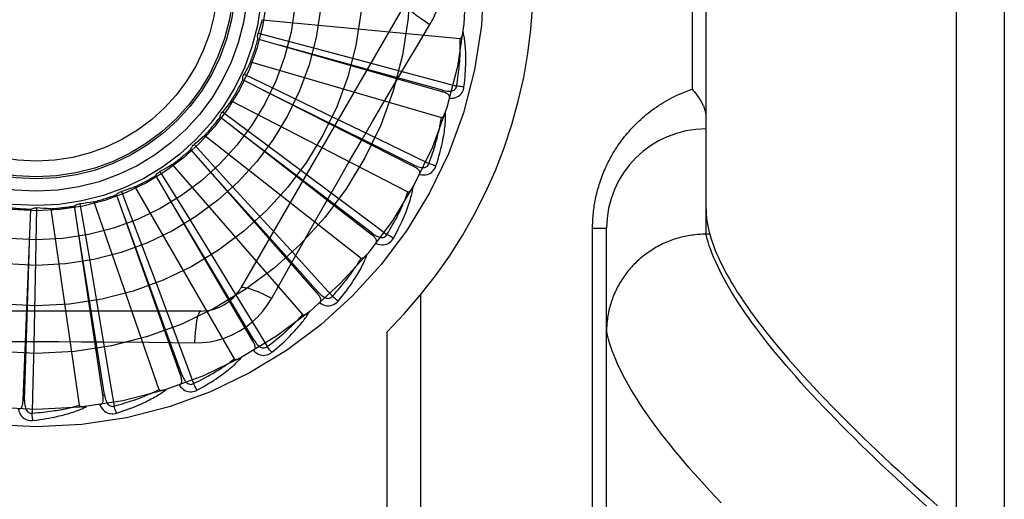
# Model space of a CAD drawing. Header units: inches. Extents: x 0 to 227, y 0 to 147.
# Tile 91 of 256: x 96.548 to 97.167, y 40.708 to 41.009. Entities that reach past the tile are written whole.
import ezdxf

# ---------------------------------------------------------------- set-up
doc = ezdxf.new("R2010")
doc.units = ezdxf.units.IN
doc.header["$LTSCALE"] = 12.466667
doc.header["$MEASUREMENT"] = 0
doc.linetypes.add('HIDDEN', pattern=[0.2, 0.1, -0.1])
doc.layers.add('RIGHTHAND_DOOR_ASSEMBLY', color=7, linetype='CONTINUOUS')

msp = doc.modelspace()

# ---------------------------------------------------------------- linework, layer by layer
at = {"layer": 'RIGHTHAND_DOOR_ASSEMBLY', "color": 8, "linetype": 'HIDDEN'}
for p, q in [((97.13666, 40.47773), (97.13666, 41.59087)), ((97.16666, 41.56148), (97.16666, 40.50712)), ((96.97916, 40.87427), (96.97916, 41.19432)), ((96.97037, 41.10305), (96.97037, 40.96555)), ((96.7903, 41.01972), (96.68686, 40.84055)), ((96.70022, 41.00925), (96.82462, 40.99737)), ((96.81322, 40.96393), (96.69752, 40.99706)), ((96.69767, 41.00073), (96.72938, 40.99238)), ((96.72938, 40.99238), (96.76011, 40.98423)), ((96.69291, 40.98282), (96.81282, 40.94761)), ((96.76011, 40.98423), (96.78113, 40.97862)), ((96.7953, 40.91693), (96.68795, 40.97135)), ((96.68879, 40.97494), (96.71835, 40.96073)), ((96.81322, 40.96393), (96.81349, 40.96485)), ((96.68074, 40.95825), (96.79181, 40.90098)), ((96.71835, 40.96073), (96.74699, 40.94691)), ((96.7688, 40.87417), (96.6737, 40.94793)), ((96.6752, 40.95129), (96.70154, 40.93175)), ((96.74699, 40.94691), (96.76656, 40.93743)), ((96.66413, 40.93642), (96.76236, 40.85917)), ((96.70184, 40.92635), (96.68491, 40.93921)), ((96.73469, 40.8372), (96.65526, 40.92762)), ((96.65737, 40.93064), (96.67954, 40.90647)), ((96.70154, 40.93175), (96.72704, 40.91276)), ((96.76939, 40.87493), (96.70184, 40.92635)), ((96.64369, 40.91814), (96.72553, 40.82369)), ((96.7953, 40.91693), (96.79573, 40.91778)), ((96.6942, 40.80736), (96.63332, 40.91118)), ((96.63596, 40.91373), (96.65315, 40.88581)), ((96.72704, 40.91276), (96.74446, 40.89974)), ((96.62016, 40.90405), (96.68265, 40.79583)), ((96.67954, 40.90647), (96.70098, 40.88299)), ((96.64879, 40.78571), (96.60866, 40.89918)), ((96.61174, 40.90119), (96.62333, 40.87051)), ((96.54991, 40.76983), (96.55482, 40.89009)), ((96.55843, 40.89081), (96.55779, 40.85802)), ((96.56731, 40.89034), (96.5851, 40.76664)), ((96.60011, 40.77305), (96.58218, 40.89206)), ((96.58558, 40.89345), (96.59116, 40.86114)), ((96.59439, 40.89467), (96.63526, 40.77658)), ((96.65315, 40.88581), (96.66977, 40.8587)), ((96.70098, 40.88299), (96.71563, 40.86691)), ((96.90787, 40.87805), (96.91666, 40.87805)), ((96.90787, 40.5968), (96.90787, 40.87805)), ((96.91666, 40.53768), (96.91666, 40.87805)), ((96.7688, 40.87417), (96.76939, 40.87493)), ((96.97916, 40.87427), (96.97802, 40.87426)), ((96.98153, 40.87427), (96.97916, 40.87427)), ((96.62333, 40.87051), (96.63452, 40.84075)), ((96.59116, 40.86114), (96.59651, 40.8298)), ((96.55779, 40.85802), (96.55711, 40.82624)), ((96.66977, 40.8587), (96.6811, 40.84013)), ((96.63452, 40.84075), (96.64214, 40.82038)), ((96.70619, 40.83399), (96.7131, 40.84636)), ((96.73469, 40.8372), (96.73541, 40.83784)), ((96.79995, 40.5643), (96.79995, 40.83632)), ((96.59651, 40.8298), (96.60013, 40.80835)), ((96.6616, 40.82597), (96.45472, 40.82597)), ((96.55711, 40.82624), (96.55661, 40.80449)), ((96.77873, 40.5643), (96.77873, 40.81293)), ((96.6942, 40.80736), (96.69503, 40.80784)), ((96.64879, 40.78571), (96.64969, 40.78603)), ((96.60011, 40.77305), (96.60106, 40.7732)), ((96.54991, 40.76983), (96.55087, 40.7698))]:
    msp.add_line(p, q, dxfattribs=at)
for points in [[(96.80565, 41.00626), (96.80799, 41.01061), (96.80993, 41.01513), (96.81144, 41.01981), (96.81253, 41.02459), (96.81318, 41.02942), (96.8134, 41.0343)], [(96.7903, 41.01972), (96.79024, 41.01915), (96.79057, 41.01836), (96.79127, 41.01739), (96.79234, 41.01624), (96.79377, 41.01491), (96.79555, 41.01341), (96.79765, 41.01177), (96.80006, 41.01002), (96.80276, 41.00816), (96.80565, 41.00625)], [(96.70022, 41.00925), (96.69963, 41.0071), (96.69901, 41.00497), (96.69835, 41.00284), (96.69767, 41.00073)], [(96.77669, 40.95739), (96.79114, 40.98186), (96.79836, 40.99405), (96.80565, 41.00626)], [(96.82462, 40.99737), (96.8248, 40.99739), (96.82496, 40.99745), (96.8251, 40.99755), (96.82523, 40.99768), (96.82536, 40.99783), (96.82547, 40.99801), (96.82557, 40.9982), (96.82567, 40.9984), (96.82576, 40.99862), (96.82584, 40.99884), (96.82592, 40.99908), (96.826, 40.99933), (96.82607, 40.99959), (96.82614, 40.99986), (96.8262, 41.00014), (96.82626, 41.00043), (96.82632, 41.00074), (96.82637, 41.00106), (96.82642, 41.00139), (96.82646, 41.00174)], [(96.82702, 40.96691), (96.82729, 40.96912), (96.82752, 40.97124), (96.82771, 40.97327), (96.82787, 40.97521), (96.828, 40.97706), (96.82809, 40.97884), (96.82815, 40.98053), (96.8282, 40.98216), (96.82821, 40.98371), (96.82821, 40.98519), (96.82819, 40.98661), (96.82815, 40.98797), (96.8281, 40.98927), (96.82803, 40.99052), (96.82796, 40.99171), (96.82787, 40.99285), (96.82777, 40.99393), (96.82765, 40.99497), (96.82753, 40.99597), (96.8274, 40.99691), (96.82726, 40.99782), (96.82711, 40.99868), (96.82696, 40.9995), (96.8268, 41.00028), (96.82663, 41.00103), (96.82646, 41.00175)], [(96.69752, 40.99706), (96.6974, 40.99767), (96.69734, 40.99828), (96.69733, 40.99891), (96.69739, 40.99953), (96.6975, 41.00014), (96.69767, 41.00073)], [(96.82239, 40.96751), (96.82269, 40.96934), (96.82297, 40.97109), (96.82322, 40.97277), (96.82344, 40.97439), (96.82364, 40.97594), (96.82381, 40.97743), (96.82397, 40.97885), (96.8241, 40.98022), (96.82422, 40.98154), (96.82433, 40.9828), (96.82442, 40.98401), (96.82449, 40.98518), (96.82456, 40.98629), (96.82461, 40.98737), (96.82465, 40.9884), (96.82468, 40.98939), (96.82471, 40.99034), (96.82473, 40.99125), (96.82474, 40.99213), (96.82474, 40.99297), (96.82473, 40.99378), (96.82472, 40.99456), (96.8247, 40.99531), (96.82468, 40.99602), (96.82466, 40.99671), (96.82462, 40.99737)], [(96.81349, 40.96485), (96.78239, 40.97347), (96.71117, 40.99313)], [(96.69291, 40.98282), (96.69193, 40.98082), (96.69091, 40.97884), (96.68987, 40.97688), (96.68879, 40.97494)], [(96.78113, 40.97862), (96.81172, 40.97039), (96.82239, 40.96751)], [(96.68795, 40.97135), (96.68795, 40.97198), (96.68801, 40.97259), (96.68812, 40.97321), (96.68829, 40.97381), (96.68852, 40.97439), (96.68879, 40.97494)], [(96.79573, 40.91778), (96.76683, 40.93213), (96.70061, 40.96492)], [(96.81349, 40.96485), (96.81449, 40.9646), (96.81546, 40.9644), (96.81638, 40.96427), (96.81726, 40.9642), (96.8181, 40.9642), (96.81889, 40.96428), (96.81963, 40.96443), (96.8203, 40.96466), (96.82088, 40.96497), (96.82138, 40.96537), (96.82178, 40.96585), (96.82209, 40.96638), (96.82229, 40.96693), (96.82239, 40.96752)], [(96.81794, 40.95974), (96.8193, 40.95978), (96.82055, 40.95995), (96.82171, 40.96025), (96.82275, 40.96067), (96.82369, 40.96121), (96.82451, 40.96185), (96.82521, 40.96261), (96.8258, 40.96343), (96.82627, 40.96431), (96.82663, 40.9652), (96.82688, 40.96606), (96.82702, 40.96691)], [(96.82702, 40.96691), (96.82641, 40.96696), (96.8257, 40.96703), (96.82494, 40.96713), (96.82412, 40.96724), (96.82326, 40.96737), (96.82239, 40.96751)], [(96.90787, 40.87805), (96.90788, 40.87913), (96.9079, 40.8802), (96.90793, 40.88127), (96.90797, 40.88234), (96.90803, 40.88341), (96.9081, 40.88448), (96.90818, 40.88556), (96.90827, 40.88664), (96.90838, 40.88773), (96.9085, 40.88881), (96.90864, 40.8899), (96.90878, 40.89099), (96.90895, 40.89209), (96.90912, 40.89318), (96.90931, 40.89429), (96.90951, 40.89539), (96.90973, 40.8965), (96.90997, 40.89761), (96.91022, 40.89873), (96.91048, 40.89986), (96.91076, 40.90099), (96.91106, 40.90212), (96.91138, 40.90326), (96.91171, 40.9044), (96.91206, 40.90555), (96.91243, 40.90671), (96.91281, 40.90787), (96.91322, 40.90903), (96.91364, 40.9102), (96.91408, 40.91136), (96.91454, 40.91253), (96.91502, 40.91371), (96.91552, 40.91488), (96.91604, 40.91605), (96.91658, 40.91722), (96.91714, 40.91839), (96.91771, 40.91956), (96.91831, 40.92073), (96.91893, 40.9219), (96.91956, 40.92306), (96.92022, 40.92422), (96.9209, 40.92538), (96.9216, 40.92654), (96.92233, 40.9277), (96.92307, 40.92885), (96.92384, 40.93), (96.92463, 40.93114), (96.92544, 40.93228), (96.92628, 40.93342), (96.92713, 40.93455), (96.92801, 40.93567), (96.92892, 40.93679), (96.92985, 40.9379), (96.9308, 40.939), (96.93178, 40.9401), (96.93278, 40.94119), (96.9338, 40.94227), (96.93485, 40.94334), (96.93592, 40.9444), (96.93702, 40.94545), (96.93814, 40.94648), (96.93929, 40.94751), (96.94046, 40.94852), (96.94165, 40.94952), (96.94287, 40.95051), (96.94412, 40.95148), (96.94539, 40.95243), (96.94668, 40.95337), (96.948, 40.95429), (96.94934, 40.95519), (96.9507, 40.95608), (96.95209, 40.95694), (96.9535, 40.95779), (96.95493, 40.95861), (96.95638, 40.95942), (96.95786, 40.9602), (96.95935, 40.96096), (96.96087, 40.96169), (96.96241, 40.9624), (96.96397, 40.96308), (96.96554, 40.96374), (96.96713, 40.96437), (96.96875, 40.96497), (96.97037, 40.96555)], [(96.97037, 40.96555), (96.97087, 40.96499), (96.97136, 40.96442), (96.97183, 40.96386), (96.97229, 40.96329), (96.97274, 40.96272), (96.97318, 40.96216), (96.9736, 40.96159), (96.97401, 40.96102), (96.9744, 40.96045), (96.97478, 40.95989), (96.97514, 40.95932), (96.97549, 40.95876), (96.97582, 40.9582), (96.97614, 40.95765), (96.97644, 40.9571), (96.97673, 40.95655), (96.977, 40.95601), (96.97725, 40.95548), (96.97749, 40.95495), (96.97771, 40.95442), (96.97792, 40.9539), (96.97811, 40.95339), (96.97828, 40.95289), (96.97844, 40.9524), (96.97858, 40.95191), (96.9787, 40.95143), (96.97881, 40.95096), (96.97891, 40.9505), (96.97899, 40.95005), (96.97905, 40.94961), (96.9791, 40.94918), (96.97913, 40.94876), (96.97915, 40.94835), (96.97916, 40.94795)], [(96.68074, 40.95825), (96.67939, 40.95647), (96.67802, 40.95472), (96.67662, 40.95299), (96.6752, 40.95129)], [(96.81794, 40.95973), (96.81802, 40.96019), (96.81802, 40.96062), (96.81792, 40.96103), (96.81775, 40.96141), (96.8175, 40.96176), (96.8172, 40.96208), (96.81684, 40.96238), (96.81642, 40.96265), (96.81597, 40.9629), (96.81547, 40.96313), (96.81495, 40.96335), (96.8144, 40.96356), (96.81382, 40.96375), (96.81322, 40.96393)], [(96.7131, 40.84636), (96.72699, 40.87105), (96.73399, 40.88342), (96.74102, 40.89579), (96.74808, 40.90815), (96.75518, 40.92049), (96.76232, 40.93282), (96.76949, 40.94511), (96.77669, 40.95739)], [(96.6737, 40.94793), (96.67381, 40.94854), (96.67398, 40.94913), (96.67421, 40.94972), (96.67449, 40.95028), (96.67482, 40.9508), (96.6752, 40.95129)], [(96.80497, 40.91871), (96.80562, 40.92045), (96.80622, 40.92212), (96.80678, 40.92372), (96.80731, 40.92527), (96.80779, 40.92675), (96.80825, 40.92818), (96.80867, 40.92955), (96.80906, 40.93087), (96.80943, 40.93214), (96.80977, 40.93336), (96.81009, 40.93453), (96.81038, 40.93566), (96.81066, 40.93675), (96.81091, 40.93779), (96.81115, 40.93879), (96.81137, 40.93976), (96.81157, 40.94069), (96.81176, 40.94158), (96.81194, 40.94244), (96.8121, 40.94327), (96.81225, 40.94407), (96.81238, 40.94483), (96.81251, 40.94557), (96.81262, 40.94628), (96.81273, 40.94696), (96.81282, 40.94761)], [(96.80941, 40.91724), (96.81009, 40.91936), (96.81072, 40.9214), (96.81129, 40.92336), (96.81181, 40.92523), (96.81229, 40.92703), (96.81271, 40.92875), (96.8131, 40.93041), (96.81345, 40.93199), (96.81376, 40.93352), (96.81404, 40.93497), (96.81428, 40.93637), (96.8145, 40.93772), (96.8147, 40.939), (96.81487, 40.94024), (96.81502, 40.94142), (96.81515, 40.94255), (96.81525, 40.94364), (96.81534, 40.94468), (96.81541, 40.94568), (96.81546, 40.94663), (96.81549, 40.94755), (96.81551, 40.94842), (96.81551, 40.94926), (96.81551, 40.95006), (96.81549, 40.95083), (96.81545, 40.95156)], [(96.81282, 40.94761), (96.81299, 40.94759), (96.81316, 40.94762), (96.81332, 40.94769), (96.81348, 40.9478), (96.81363, 40.94792), (96.81377, 40.94808), (96.81391, 40.94824), (96.81404, 40.94842), (96.81417, 40.94862), (96.8143, 40.94883), (96.81442, 40.94905), (96.81454, 40.94928), (96.81466, 40.94952), (96.81478, 40.94977), (96.81489, 40.95003), (96.81501, 40.95031), (96.81512, 40.9506), (96.81523, 40.9509), (96.81533, 40.95119), (96.81543, 40.95147)], [(96.66413, 40.93642), (96.66247, 40.93494), (96.66079, 40.93348), (96.65909, 40.93204), (96.65737, 40.93064)], [(96.76656, 40.93743), (96.79505, 40.92356), (96.80497, 40.91871)], [(96.65526, 40.92762), (96.65549, 40.9282), (96.65577, 40.92875), (96.65611, 40.92928), (96.65649, 40.92978), (96.65691, 40.93023), (96.65737, 40.93064)], [(96.64369, 40.91814), (96.64178, 40.91699), (96.63985, 40.91588), (96.63792, 40.91479), (96.63596, 40.91373)], [(96.73541, 40.83784), (96.71391, 40.8619), (96.66462, 40.91694)], [(96.79913, 40.91192), (96.7993, 40.91235), (96.79938, 40.91277), (96.79936, 40.91319), (96.79926, 40.9136), (96.79909, 40.91399), (96.79885, 40.91436), (96.79855, 40.91472), (96.7982, 40.91507), (96.79779, 40.9154), (96.79735, 40.91572), (96.79688, 40.91604), (96.79638, 40.91634), (96.79585, 40.91664), (96.7953, 40.91693)], [(96.79573, 40.91779), (96.79667, 40.91734), (96.79758, 40.91697), (96.79846, 40.91667), (96.79931, 40.91643), (96.80014, 40.91628), (96.80093, 40.9162), (96.80168, 40.91621), (96.80238, 40.91631), (96.80302, 40.9165), (96.80358, 40.9168), (96.80407, 40.91719), (96.80446, 40.91766), (96.80477, 40.91817), (96.80498, 40.91872)], [(96.79914, 40.91192), (96.80048, 40.91171), (96.80174, 40.91164), (96.80293, 40.91171), (96.80404, 40.91193), (96.80506, 40.91228), (96.80598, 40.91276), (96.80682, 40.91336), (96.80756, 40.91406), (96.80818, 40.91483), (96.8087, 40.91564), (96.80911, 40.91644), (96.80941, 40.91724)], [(96.80941, 40.91724), (96.80881, 40.91741), (96.80814, 40.91762), (96.8074, 40.91785), (96.80662, 40.91812), (96.8058, 40.91841), (96.80497, 40.91871)], [(96.63332, 40.91118), (96.63365, 40.9117), (96.63403, 40.91219), (96.63446, 40.91264), (96.63493, 40.91306), (96.63543, 40.91342), (96.63596, 40.91373)], [(96.62016, 40.90405), (96.61807, 40.90329), (96.61597, 40.90255), (96.61386, 40.90186), (96.61174, 40.90119)], [(96.78272, 40.87181), (96.78379, 40.87376), (96.78479, 40.87565), (96.78572, 40.87746), (96.78659, 40.8792), (96.78739, 40.88087), (96.78814, 40.88249), (96.78883, 40.88404), (96.78947, 40.88553), (96.79007, 40.88696), (96.79061, 40.88834), (96.79112, 40.88967), (96.79159, 40.89095), (96.79203, 40.89217), (96.79243, 40.89335), (96.7928, 40.89449), (96.79314, 40.89558), (96.79345, 40.89662), (96.79373, 40.89763), (96.79399, 40.8986), (96.79422, 40.89952), (96.79442, 40.90042), (96.7946, 40.90127), (96.79477, 40.90209), (96.79491, 40.90288), (96.79504, 40.90364), (96.79515, 40.90436)], [(96.79181, 40.90098), (96.79198, 40.90093), (96.79215, 40.90093), (96.79232, 40.90097), (96.79249, 40.90104), (96.79266, 40.90114), (96.79283, 40.90126), (96.793, 40.9014), (96.79316, 40.90155), (96.79333, 40.90172), (96.79349, 40.9019), (96.79365, 40.90209), (96.79382, 40.90229), (96.79398, 40.90251), (96.79414, 40.90273), (96.79431, 40.90297), (96.79447, 40.90322), (96.79464, 40.90348), (96.7948, 40.90375), (96.79497, 40.90405), (96.79514, 40.90435)], [(96.60866, 40.89918), (96.60909, 40.89963), (96.60955, 40.90004), (96.61006, 40.9004), (96.6106, 40.90072), (96.61116, 40.90098), (96.61174, 40.90119)], [(96.69503, 40.80784), (96.67846, 40.83554), (96.64049, 40.89892)], [(96.74446, 40.89974), (96.76981, 40.88073), (96.77864, 40.87409)], [(96.77864, 40.87409), (96.7796, 40.87567), (96.78051, 40.8772), (96.78136, 40.87867), (96.78217, 40.88009), (96.78293, 40.88145), (96.78364, 40.88277), (96.78432, 40.88403), (96.78496, 40.88526), (96.78556, 40.88643), (96.78612, 40.88757), (96.78665, 40.88866), (96.78716, 40.88971), (96.78763, 40.89072), (96.78808, 40.8917), (96.7885, 40.89264), (96.7889, 40.89355), (96.78928, 40.89442), (96.78963, 40.89526), (96.78997, 40.89607), (96.79028, 40.89686), (96.79058, 40.89761), (96.79086, 40.89834), (96.79112, 40.89904), (96.79137, 40.89971), (96.7916, 40.90036), (96.79181, 40.90098)], [(96.55482, 40.89009), (96.55539, 40.89035), (96.55597, 40.89055), (96.55658, 40.8907), (96.5572, 40.8908), (96.55781, 40.89083), (96.55843, 40.89081)], [(96.56731, 40.89034), (96.56508, 40.89041), (96.56286, 40.89051), (96.56064, 40.89064), (96.55843, 40.89081)], [(96.58218, 40.89206), (96.58268, 40.89242), (96.58321, 40.89274), (96.58378, 40.893), (96.58437, 40.89321), (96.58497, 40.89336), (96.58558, 40.89345)], [(96.59439, 40.89467), (96.59219, 40.89432), (96.58999, 40.894), (96.58779, 40.89371), (96.58558, 40.89345)], [(96.97916, 40.89025), (96.9792, 40.88838), (96.97931, 40.88647), (96.97949, 40.88453), (96.97975, 40.88255), (96.98009, 40.88053), (96.98049, 40.87848), (96.98097, 40.8764), (96.98153, 40.87427)], [(96.64969, 40.78603), (96.63867, 40.81636), (96.61338, 40.88578)], [(96.60106, 40.7732), (96.59597, 40.80506), (96.58427, 40.87802)], [(96.55087, 40.7698), (96.55191, 40.80205), (96.55422, 40.8759)], [(96.77162, 40.86852), (96.77187, 40.86891), (96.77202, 40.86932), (96.77208, 40.86974), (96.77206, 40.87016), (96.77197, 40.87057), (96.7718, 40.87098), (96.77158, 40.87139), (96.77129, 40.8718), (96.77096, 40.8722), (96.77059, 40.8726), (96.77019, 40.873), (96.76975, 40.87339), (96.76929, 40.87378), (96.7688, 40.87417)], [(96.76939, 40.87493), (96.77023, 40.87432), (96.77105, 40.87378), (96.77186, 40.87331), (96.77265, 40.87292), (96.77343, 40.87262), (96.77419, 40.87239), (96.77493, 40.87226), (96.77564, 40.87222), (96.7763, 40.87229), (96.77691, 40.87248), (96.77746, 40.87277), (96.77794, 40.87315), (96.77833, 40.87359), (96.77864, 40.8741)], [(96.77162, 40.86853), (96.7729, 40.86807), (96.77412, 40.86776), (96.77531, 40.86761), (96.77643, 40.86761), (96.7775, 40.86776), (96.7785, 40.86805), (96.77944, 40.86849), (96.78029, 40.86904), (96.78105, 40.86968), (96.78171, 40.87037), (96.78227, 40.87108), (96.78272, 40.87181)], [(96.78272, 40.87181), (96.78216, 40.87209), (96.78154, 40.87242), (96.78086, 40.87279), (96.78015, 40.8732), (96.7794, 40.87364), (96.77864, 40.87409)], [(96.97802, 40.87426), (96.97689, 40.87423), (96.97576, 40.87418), (96.97464, 40.87411), (96.97351, 40.87402), (96.97239, 40.87391), (96.97127, 40.87378), (96.97015, 40.87363), (96.96904, 40.87346), (96.96793, 40.87328), (96.96682, 40.87307), (96.96571, 40.87284), (96.96461, 40.87259), (96.96352, 40.87233), (96.96243, 40.87204), (96.96135, 40.87173), (96.96027, 40.87141), (96.95919, 40.87107), (96.95813, 40.8707), (96.95707, 40.87032), (96.95602, 40.86992), (96.95497, 40.8695), (96.95394, 40.86907), (96.95291, 40.86861), (96.95189, 40.86814), (96.95088, 40.86765), (96.94988, 40.86714), (96.94889, 40.86661), (96.9479, 40.86607), (96.94693, 40.86551), (96.94597, 40.86493), (96.94502, 40.86433), (96.94408, 40.86372), (96.94315, 40.86309), (96.94224, 40.86245), (96.94133, 40.86179), (96.94044, 40.86111), (96.93956, 40.86042), (96.93869, 40.85971), (96.93784, 40.85899), (96.937, 40.85825), (96.93617, 40.8575), (96.93536, 40.85673), (96.93456, 40.85595), (96.93378, 40.85516), (96.93301, 40.85435), (96.93226, 40.85352), (96.93152, 40.85269), (96.9308, 40.85184), (96.93009, 40.85098), (96.9294, 40.85011), (96.92873, 40.84922), (96.92807, 40.84832), (96.92743, 40.84741), (96.9268, 40.84649), (96.9262, 40.84556), (96.9256, 40.84462), (96.92503, 40.84367), (96.92448, 40.84271), (96.92394, 40.84174), (96.92342, 40.84076), (96.92292, 40.83977), (96.92244, 40.83877), (96.92197, 40.83776), (96.92153, 40.83675), (96.9211, 40.83572), (96.92069, 40.83469), (96.9203, 40.83366), (96.91993, 40.83261), (96.91958, 40.83156), (96.91925, 40.83051), (96.91894, 40.82944), (96.91865, 40.82838), (96.91837, 40.82731), (96.91812, 40.82623), (96.91789, 40.82515), (96.91768, 40.82406), (96.91748, 40.82297), (96.91731, 40.82188), (96.91716, 40.82079), (96.91703, 40.81969), (96.91692, 40.81859), (96.91682, 40.81749), (96.91675, 40.81639), (96.9167, 40.81528), (96.91667, 40.81418), (96.91666, 40.81307)], [(96.98213, 40.86456), (96.98125, 40.86705), (96.98047, 40.8695), (96.97977, 40.87191), (96.97916, 40.87427)], [(96.98153, 40.87427), (96.98221, 40.87194), (96.98299, 40.86956), (96.98384, 40.86715), (96.98479, 40.86468), (96.98582, 40.86218), (96.98694, 40.85963), (96.98814, 40.85704), (96.98944, 40.8544), (96.99082, 40.85172), (96.99229, 40.849), (96.99384, 40.84624), (96.99549, 40.84343), (96.99722, 40.84057), (96.99904, 40.83768), (97.00095, 40.83473), (97.00295, 40.83175), (97.00504, 40.82872), (97.00721, 40.82564), (97.00947, 40.82252), (97.01183, 40.81936), (97.01427, 40.81615), (97.0168, 40.8129), (97.01942, 40.8096), (97.02213, 40.80626), (97.02493, 40.80287), (97.02783, 40.79943), (97.03081, 40.79595), (97.03388, 40.79243), (97.03704, 40.78886), (97.04029, 40.78525), (97.04364, 40.78159), (97.04707, 40.77788), (97.0506, 40.77413), (97.05421, 40.77034), (97.05792, 40.7665), (97.06172, 40.76261), (97.06561, 40.75868), (97.0696, 40.7547), (97.07367, 40.75068), (97.07784, 40.74661), (97.0821, 40.74249), (97.08646, 40.73833), (97.0909, 40.73413), (97.09544, 40.72988), (97.10008, 40.72558), (97.1048, 40.72124), (97.10962, 40.71685), (97.11453, 40.71242), (97.11954, 40.70795), (97.12464, 40.70343)], [(96.71563, 40.86691), (96.73692, 40.84345), (96.74434, 40.83526)], [(96.74434, 40.83526), (96.74558, 40.83663), (96.74676, 40.83796), (96.74788, 40.83924), (96.74894, 40.84048), (96.74994, 40.84168), (96.75089, 40.84283), (96.75179, 40.84395), (96.75265, 40.84503), (96.75346, 40.84607), (96.75423, 40.84708), (96.75496, 40.84805), (96.75565, 40.84898), (96.75631, 40.84989), (96.75694, 40.85076), (96.75753, 40.85161), (96.75809, 40.85242), (96.75863, 40.85321), (96.75914, 40.85397), (96.75962, 40.8547), (96.76008, 40.85541), (96.76051, 40.85609), (96.76092, 40.85675), (96.76131, 40.85739), (96.76168, 40.85801), (96.76203, 40.8586), (96.76236, 40.85917)], [(96.74791, 40.83225), (96.74933, 40.83396), (96.75067, 40.83562), (96.75193, 40.83722), (96.75311, 40.83877), (96.75422, 40.84026), (96.75525, 40.84171), (96.75623, 40.8431), (96.75714, 40.84444), (96.75799, 40.84574), (96.75879, 40.84699), (96.75954, 40.8482), (96.76024, 40.84936), (96.7609, 40.85048), (96.76152, 40.85156), (96.7621, 40.85261), (96.76264, 40.85361), (96.76314, 40.85458), (96.76361, 40.85552), (96.76404, 40.85642), (96.76444, 40.85729), (96.76481, 40.85812), (96.76516, 40.85893), (96.76547, 40.8597), (96.76576, 40.86045), (96.76603, 40.86117), (96.76627, 40.86186)], [(96.76236, 40.85917), (96.76251, 40.85909), (96.76268, 40.85906), (96.76285, 40.85906), (96.76304, 40.8591), (96.76323, 40.85917), (96.76341, 40.85925), (96.7636, 40.85935), (96.76379, 40.85947), (96.76399, 40.85961), (96.76418, 40.85975), (96.76438, 40.85991), (96.76458, 40.86008), (96.76478, 40.86026), (96.76498, 40.86045), (96.76518, 40.86065), (96.76539, 40.86086), (96.76561, 40.86109), (96.76582, 40.86133), (96.76602, 40.86156), (96.76621, 40.86178)], [(97.11784, 40.7032), (97.1129, 40.70765), (97.10805, 40.71206), (97.10329, 40.71643), (97.09861, 40.72076), (97.09402, 40.72505), (97.08952, 40.7293), (97.08511, 40.73351), (97.08078, 40.73768), (97.07655, 40.74181), (97.0724, 40.7459), (97.06834, 40.74994), (97.06437, 40.75395), (97.06049, 40.75791), (97.0567, 40.76183), (97.05299, 40.76571), (97.04938, 40.76955), (97.04585, 40.77334), (97.04241, 40.77709), (97.03906, 40.7808), (97.0358, 40.78447), (97.03263, 40.78809), (97.02954, 40.79167), (97.02655, 40.79521), (97.02364, 40.7987), (97.02082, 40.80215), (97.0181, 40.80556), (97.01546, 40.80892), (97.01291, 40.81224), (97.01045, 40.81552), (97.00807, 40.81875), (97.00579, 40.82194), (97.00359, 40.82509), (97.00148, 40.82819), (96.99947, 40.83125), (96.99753, 40.83426), (96.99569, 40.83724), (96.99394, 40.84016), (96.99227, 40.84305), (96.9907, 40.84589), (96.98921, 40.84869), (96.98781, 40.85144), (96.9865, 40.85415), (96.98527, 40.85682), (96.98413, 40.85944), (96.98309, 40.86202), (96.98213, 40.86456)], [(96.68686, 40.84055), (96.68732, 40.84089), (96.68817, 40.84099), (96.68936, 40.84087), (96.69089, 40.84052), (96.69276, 40.83995), (96.69494, 40.83916), (96.69741, 40.83815), (96.70014, 40.83695), (96.7031, 40.83554), (96.70619, 40.83399)], [(96.6811, 40.84013), (96.69757, 40.81307), (96.7033, 40.80362)], [(96.73639, 40.83112), (96.7367, 40.83146), (96.73693, 40.83183), (96.73707, 40.83222), (96.73713, 40.83264), (96.73712, 40.83307), (96.73703, 40.8335), (96.73689, 40.83394), (96.73669, 40.8344), (96.73644, 40.83486), (96.73615, 40.83532), (96.73583, 40.83578), (96.73547, 40.83625), (96.73509, 40.83673), (96.73469, 40.8372)], [(96.73541, 40.83784), (96.73612, 40.83708), (96.73682, 40.83639), (96.73753, 40.83578), (96.73823, 40.83525), (96.73894, 40.8348), (96.73965, 40.83443), (96.74035, 40.83416), (96.74103, 40.83399), (96.7417, 40.83394), (96.74233, 40.834), (96.74293, 40.83419), (96.74347, 40.83447), (96.74394, 40.83483), (96.74434, 40.83526)], [(96.74791, 40.83225), (96.74742, 40.83262), (96.74686, 40.83307), (96.74627, 40.83356), (96.74564, 40.8341), (96.74499, 40.83467), (96.74434, 40.83526)], [(96.65762, 40.80594), (96.66255, 40.80609), (96.66742, 40.80668), (96.67221, 40.80769), (96.67688, 40.80913), (96.68141, 40.81099), (96.68576, 40.81324), (96.68989, 40.81588), (96.69376, 40.81887), (96.69735, 40.8222), (96.70064, 40.82584), (96.70359, 40.82978), (96.70619, 40.83399)], [(96.73639, 40.83112), (96.73756, 40.83043), (96.7387, 40.8299), (96.73984, 40.82952), (96.74094, 40.82931), (96.74202, 40.82926), (96.74306, 40.82936), (96.74406, 40.82961), (96.745, 40.82998), (96.74587, 40.83047), (96.74665, 40.83103), (96.74733, 40.83161), (96.74791, 40.83225)], [(96.6616, 40.82597), (96.66108, 40.82574), (96.66056, 40.82506), (96.66008, 40.82396), (96.65961, 40.82247), (96.65917, 40.82056), (96.65876, 40.81827), (96.6584, 40.81563), (96.65808, 40.81266), (96.65782, 40.8094), (96.65762, 40.80594)], [(96.7033, 40.80362), (96.70478, 40.80474), (96.70619, 40.80582), (96.70753, 40.80686), (96.70881, 40.80788), (96.71002, 40.80886), (96.71117, 40.80982), (96.71227, 40.81074), (96.71332, 40.81164), (96.71431, 40.81251), (96.71526, 40.81335), (96.71616, 40.81417), (96.71701, 40.81496), (96.71783, 40.81572), (96.71861, 40.81646), (96.71935, 40.81718), (96.72006, 40.81787), (96.72074, 40.81854), (96.72138, 40.81919), (96.72199, 40.81982), (96.72257, 40.82043), (96.72313, 40.82102), (96.72366, 40.82159), (96.72416, 40.82214), (96.72464, 40.82268), (96.72509, 40.82319), (96.72553, 40.82369)], [(96.70624, 40.79999), (96.70796, 40.8014), (96.70959, 40.80278), (96.71113, 40.80411), (96.71258, 40.80541), (96.71395, 40.80667), (96.71524, 40.80789), (96.71646, 40.80907), (96.71761, 40.81022), (96.7187, 40.81133), (96.71972, 40.81241), (96.72068, 40.81345), (96.72159, 40.81446), (96.72245, 40.81544), (96.72326, 40.81638), (96.72403, 40.8173), (96.72475, 40.81818), (96.72543, 40.81904), (96.72606, 40.81987), (96.72666, 40.82067), (96.72722, 40.82145), (96.72774, 40.8222), (96.72823, 40.82292), (96.72868, 40.82362), (96.72911, 40.8243), (96.72951, 40.82496), (96.72988, 40.82559)], [(96.72553, 40.82369), (96.72566, 40.82359), (96.72582, 40.82352), (96.72599, 40.82349), (96.72618, 40.82349), (96.72638, 40.82352), (96.72658, 40.82357), (96.72678, 40.82364), (96.72699, 40.82372), (96.72721, 40.82381), (96.72743, 40.82392), (96.72765, 40.82404), (96.72788, 40.82416), (96.72811, 40.8243), (96.72834, 40.82445), (96.72858, 40.82461), (96.72882, 40.82478), (96.72908, 40.82496), (96.72933, 40.82515), (96.7296, 40.82536), (96.72988, 40.82559)], [(96.64214, 40.82038), (96.65318, 40.79068), (96.65703, 40.78032)], [(96.95148, 40.74827), (96.94897, 40.75157), (96.94656, 40.75483), (96.94423, 40.75804), (96.942, 40.76121), (96.93985, 40.76433), (96.9378, 40.76741), (96.93584, 40.77044), (96.93397, 40.77344), (96.93218, 40.77638), (96.93049, 40.77929), (96.92889, 40.78215), (96.92738, 40.78497), (96.92596, 40.78774), (96.92462, 40.79047), (96.92338, 40.79315), (96.92223, 40.7958), (96.92116, 40.79839), (96.92019, 40.80095), (96.91931, 40.80346), (96.91851, 40.80593), (96.9178, 40.80835), (96.91719, 40.81074), (96.91666, 40.81307)], [(96.47287, 40.80615), (96.5012, 40.80646), (96.51541, 40.80659), (96.52964, 40.80668), (96.54387, 40.80675), (96.55811, 40.80677), (96.57235, 40.80675), (96.58659, 40.80669), (96.60082, 40.8066)], [(96.55661, 40.80449), (96.55583, 40.77282), (96.55555, 40.76177)], [(96.60013, 40.80835), (96.60536, 40.7771), (96.60717, 40.7662)], [(96.60082, 40.8066), (96.62924, 40.80632), (96.6434, 40.80615), (96.65762, 40.80594)], [(96.69472, 40.80106), (96.69509, 40.80134), (96.69538, 40.80165), (96.6956, 40.80202), (96.69574, 40.80242), (96.6958, 40.80283), (96.6958, 40.80328), (96.69574, 40.80374), (96.69563, 40.80422), (96.69547, 40.80472), (96.69528, 40.80523), (96.69505, 40.80575), (96.69479, 40.80628), (96.69451, 40.80681), (96.6942, 40.80736)], [(96.69503, 40.80784), (96.69558, 40.80696), (96.69614, 40.80616), (96.69672, 40.80542), (96.69731, 40.80477), (96.69792, 40.80419), (96.69854, 40.8037), (96.69918, 40.8033), (96.69982, 40.803), (96.70046, 40.80282), (96.7011, 40.80277), (96.70172, 40.80284), (96.7023, 40.80301), (96.70283, 40.80327), (96.70331, 40.80363)], [(96.70624, 40.79999), (96.70583, 40.80045), (96.70537, 40.80099), (96.70488, 40.80159), (96.70437, 40.80223), (96.70384, 40.80292), (96.7033, 40.80362)], [(96.69472, 40.80107), (96.69573, 40.80016), (96.69676, 40.79942), (96.6978, 40.79884), (96.69884, 40.79842), (96.69989, 40.79817), (96.70093, 40.79807), (96.70196, 40.79812), (96.70296, 40.79832), (96.7039, 40.79863), (96.70477, 40.79903), (96.70555, 40.79948), (96.70624, 40.79999)], [(96.65703, 40.78032), (96.65869, 40.78114), (96.66028, 40.78193), (96.66179, 40.7827), (96.66324, 40.78346), (96.66461, 40.7842), (96.66593, 40.78492), (96.66718, 40.78562), (96.66837, 40.7863), (96.66951, 40.78697), (96.6706, 40.78761), (96.67164, 40.78824), (96.67263, 40.78886), (96.67358, 40.78945), (96.67449, 40.79003), (96.67535, 40.7906), (96.67618, 40.79114), (96.67697, 40.79168), (96.67772, 40.79219), (96.67844, 40.79269), (96.67913, 40.79318), (96.67978, 40.79365), (96.68041, 40.79411), (96.68101, 40.79456), (96.68158, 40.79499), (96.68213, 40.79542), (96.68265, 40.79583)], [(96.65922, 40.7762), (96.66118, 40.77726), (96.66304, 40.77831), (96.6648, 40.77932), (96.66647, 40.78032), (96.66806, 40.7813), (96.66956, 40.78225), (96.67098, 40.78318), (96.67232, 40.78409), (96.6736, 40.78498), (96.6748, 40.78584), (96.67595, 40.78668), (96.67703, 40.7875), (96.67806, 40.7883), (96.67904, 40.78907), (96.67996, 40.78983), (96.68084, 40.79056), (96.68167, 40.79127), (96.68245, 40.79197), (96.68319, 40.79264), (96.68388, 40.7933), (96.68453, 40.79394), (96.68515, 40.79456), (96.68573, 40.79516), (96.68628, 40.79574), (96.68679, 40.79631), (96.68728, 40.79687)], [(96.68265, 40.79583), (96.68276, 40.79569), (96.6829, 40.7956), (96.68306, 40.79554), (96.68325, 40.7955), (96.68345, 40.7955), (96.68365, 40.79551), (96.68387, 40.79553), (96.68409, 40.79557), (96.68432, 40.79562), (96.68455, 40.79569), (96.68479, 40.79576), (96.68504, 40.79584), (96.68529, 40.79594), (96.68555, 40.79604), (96.68582, 40.79615), (96.68609, 40.79627), (96.68637, 40.7964), (96.68666, 40.79654), (96.68696, 40.79669), (96.68727, 40.79686)], [(96.64811, 40.77944), (96.64853, 40.77963), (96.64888, 40.77989), (96.64915, 40.7802), (96.64937, 40.78057), (96.64951, 40.78097), (96.64959, 40.7814), (96.64962, 40.78187), (96.6496, 40.78236), (96.64954, 40.78288), (96.64945, 40.78342), (96.64932, 40.78397), (96.64917, 40.78454), (96.64899, 40.78512), (96.64879, 40.78571)], [(96.6497, 40.78603), (96.65007, 40.78506), (96.65047, 40.78417), (96.6509, 40.78334), (96.65135, 40.78258), (96.65184, 40.7819), (96.65236, 40.7813), (96.65291, 40.78078), (96.65349, 40.78037), (96.65408, 40.78008), (96.6547, 40.7799), (96.65532, 40.77985), (96.65593, 40.77991), (96.6565, 40.78007), (96.65703, 40.78033)], [(96.64811, 40.77944), (96.64894, 40.77836), (96.6498, 40.77744), (96.65071, 40.77667), (96.65166, 40.77606), (96.65264, 40.77561), (96.65365, 40.77532), (96.65467, 40.77518), (96.65568, 40.77518), (96.65667, 40.77531), (96.6576, 40.77553), (96.65845, 40.77583), (96.65922, 40.7762)], [(96.65922, 40.7762), (96.6589, 40.77673), (96.65856, 40.77735), (96.65819, 40.77803), (96.65781, 40.77876), (96.65741, 40.77953), (96.65703, 40.78032)], [(96.59825, 40.76702), (96.5987, 40.76713), (96.59909, 40.76732), (96.59942, 40.76757), (96.5997, 40.76789), (96.59991, 40.76826), (96.60008, 40.76867), (96.6002, 40.76912), (96.60027, 40.76961), (96.60031, 40.77013), (96.60032, 40.77068), (96.6003, 40.77124), (96.60025, 40.77183), (96.60019, 40.77243), (96.60011, 40.77305)], [(96.60106, 40.7732), (96.60124, 40.77217), (96.60146, 40.77122), (96.60173, 40.77032), (96.60203, 40.76949), (96.60238, 40.76873), (96.60278, 40.76804), (96.60322, 40.76743), (96.60371, 40.76692), (96.60424, 40.76652), (96.60481, 40.76623), (96.60541, 40.76606), (96.60602, 40.76601), (96.60661, 40.76605), (96.60718, 40.7662)], [(96.60717, 40.7662), (96.60896, 40.76669), (96.61067, 40.76716), (96.6123, 40.76764), (96.61386, 40.76811), (96.61536, 40.76857), (96.61678, 40.76903), (96.61814, 40.76948), (96.61945, 40.76992), (96.62069, 40.77036), (96.62189, 40.77079), (96.62302, 40.77121), (96.62412, 40.77163), (96.62516, 40.77204), (96.62616, 40.77243), (96.62711, 40.77282), (96.62803, 40.7732), (96.6289, 40.77358), (96.62974, 40.77394), (96.63054, 40.7743), (96.63131, 40.77464), (96.63204, 40.77499), (96.63275, 40.77532), (96.63342, 40.77564), (96.63406, 40.77596), (96.63468, 40.77627), (96.63526, 40.77658)], [(96.60855, 40.76174), (96.61067, 40.76241), (96.6127, 40.76308), (96.61462, 40.76375), (96.61645, 40.76441), (96.61819, 40.76507), (96.61984, 40.76572), (96.62141, 40.76637), (96.62291, 40.76701), (96.62433, 40.76764), (96.62568, 40.76826), (96.62696, 40.76887), (96.62818, 40.76946), (96.62934, 40.77005), (96.63045, 40.77063), (96.6315, 40.77119), (96.63249, 40.77175), (96.63344, 40.77229), (96.63434, 40.77282), (96.63519, 40.77335), (96.636, 40.77386), (96.63676, 40.77436), (96.63748, 40.77486), (96.63817, 40.77534), (96.63882, 40.77581), (96.63943, 40.77627), (96.64001, 40.77672)], [(96.63526, 40.77658), (96.63535, 40.77643), (96.63547, 40.7763), (96.63562, 40.77621), (96.6358, 40.77615), (96.63599, 40.7761), (96.63619, 40.77607), (96.63641, 40.77606), (96.63663, 40.77605), (96.63687, 40.77606), (96.63711, 40.77608), (96.63736, 40.7761), (96.63762, 40.77614), (96.63788, 40.77618), (96.63816, 40.77623), (96.63844, 40.77629), (96.63873, 40.77636), (96.63904, 40.77643), (96.63934, 40.77652), (96.63963, 40.7766), (96.63992, 40.77669)], [(96.54694, 40.76426), (96.5474, 40.76429), (96.54782, 40.76439), (96.5482, 40.76459), (96.54853, 40.76485), (96.54881, 40.76516), (96.54905, 40.76554), (96.54925, 40.76596), (96.54942, 40.76643), (96.54956, 40.76693), (96.54967, 40.76746), (96.54975, 40.76802), (96.54982, 40.76861), (96.54987, 40.76921), (96.54991, 40.76983)], [(96.55087, 40.7698), (96.55086, 40.76876), (96.55089, 40.76778), (96.55098, 40.76685), (96.55112, 40.76598), (96.55133, 40.76516), (96.55159, 40.76441), (96.5519, 40.76373), (96.55228, 40.76313), (96.55273, 40.76264), (96.55323, 40.76225), (96.55379, 40.76197), (96.55438, 40.7618), (96.55497, 40.76173), (96.55556, 40.76177)], [(96.55555, 40.76177), (96.5574, 40.76191), (96.55917, 40.76205), (96.56086, 40.76221), (96.56248, 40.76238), (96.56403, 40.76255), (96.56552, 40.76273), (96.56694, 40.76291), (96.56831, 40.7631), (96.56961, 40.7633), (96.57086, 40.76349), (96.57206, 40.76369), (96.57321, 40.76389), (96.57431, 40.7641), (96.57537, 40.7643), (96.57638, 40.7645), (96.57735, 40.7647), (96.57828, 40.7649), (96.57917, 40.7651), (96.58003, 40.7653), (96.58085, 40.76549), (96.58163, 40.76569), (96.58239, 40.76588), (96.58311, 40.76608), (96.5838, 40.76627), (96.58446, 40.76645), (96.5851, 40.76664)], [(96.5851, 40.76664), (96.58515, 40.76648), (96.58525, 40.76634), (96.58538, 40.76622), (96.58554, 40.76612), (96.58572, 40.76604), (96.58591, 40.76597), (96.58612, 40.76591), (96.58634, 40.76587), (96.58657, 40.76583), (96.58681, 40.7658), (96.58707, 40.76578), (96.58733, 40.76577), (96.5876, 40.76576), (96.58787, 40.76576), (96.58816, 40.76576), (96.58846, 40.76577), (96.58877, 40.76579), (96.58909, 40.76581), (96.58943, 40.76584), (96.58978, 40.76588)], [(96.59825, 40.76702), (96.59886, 40.7658), (96.59954, 40.76474), (96.60028, 40.76381), (96.6011, 40.76303), (96.60198, 40.7624), (96.60291, 40.76193), (96.60389, 40.7616), (96.60488, 40.7614), (96.60587, 40.76134), (96.60683, 40.76139), (96.60772, 40.76152), (96.60855, 40.76174)], [(96.60855, 40.76174), (96.60834, 40.76232), (96.60811, 40.76299), (96.60788, 40.76373), (96.60764, 40.76452), (96.60741, 40.76535), (96.60717, 40.7662)], [(96.54695, 40.76426), (96.54731, 40.76295), (96.54777, 40.76178), (96.54833, 40.76073), (96.54899, 40.75981), (96.54973, 40.75903), (96.55055, 40.75838), (96.55145, 40.75787), (96.55239, 40.75749), (96.55335, 40.75725), (96.5543, 40.75711), (96.5552, 40.75707), (96.55605, 40.75713)], [(96.55605, 40.75713), (96.55596, 40.75774), (96.55587, 40.75844), (96.55578, 40.75921), (96.55569, 40.76003), (96.55562, 40.76089), (96.55555, 40.76177)], [(96.55605, 40.75713), (96.55827, 40.75739), (96.56038, 40.75766), (96.5624, 40.75795), (96.56432, 40.75826), (96.56615, 40.75858), (96.5679, 40.7589), (96.56956, 40.75924), (96.57115, 40.75958), (96.57266, 40.75993), (96.57411, 40.76029), (96.57548, 40.76064), (96.57679, 40.761), (96.57805, 40.76136), (96.57924, 40.76171), (96.58038, 40.76207), (96.58146, 40.76242), (96.5825, 40.76278), (96.58348, 40.76313), (96.58441, 40.76348), (96.5853, 40.76384), (96.58615, 40.76419), (96.58695, 40.76453), (96.58771, 40.76488), (96.58844, 40.76521), (96.58913, 40.76555), (96.58978, 40.76589)], [(96.98866, 40.70528), (96.98506, 40.7091), (96.98155, 40.71288), (96.97813, 40.71662), (96.9748, 40.72031), (96.97157, 40.72395), (96.96843, 40.72756), (96.96537, 40.73112), (96.96241, 40.73464), (96.95954, 40.73811), (96.95676, 40.74154), (96.95407, 40.74493), (96.95148, 40.74827)]]:
    msp.add_lwpolyline(points, dxfattribs=at)
for radius in [0.28125, 0.27028, 0.235, 0.205, 0.17959, 0.1635, 0.14525, 0.142, 0.133, 0.12525, 0.124, 0.114]:
    msp.add_circle((96.55816, 41.0343), radius, dxfattribs=at)
for centre, radius, start, end in [((96.55816, 41.0343), 0.3125, 314.89708, 45.10292), ((96.55816, 41.0343), 0.14425, 339.09165, 345.03789), ((96.55816, 41.0343), 0.14425, 328.18255, 334.1288), ((96.55816, 41.0343), 0.14425, 317.27346, 323.21971), ((96.97916, 40.87805), 0.0625, 90, 180), ((96.55816, 41.0343), 0.14425, 306.36437, 312.31062), ((96.55816, 41.0343), 0.14425, 295.45528, 301.40153), ((96.55816, 41.0343), 0.14425, 284.54619, 290.49244), ((96.55816, 41.0343), 0.14425, 262.72801, 268.67426), ((96.55816, 41.0343), 0.14425, 273.6371, 279.58335), ((96.6616, 40.85513), 0.02917, 270, 330)]:
    msp.add_arc(centre, radius, start, end, dxfattribs=at)

doc.saveas('drawing.dxf')
